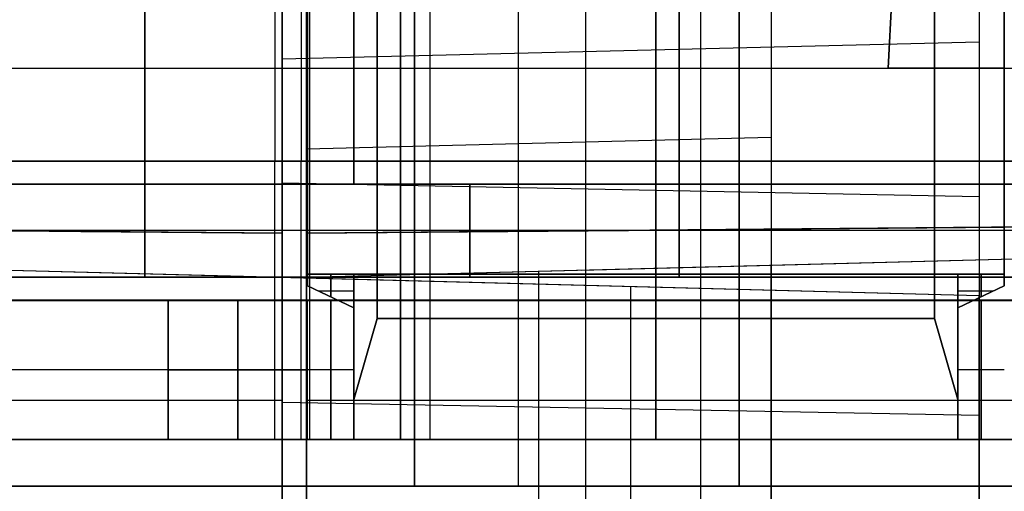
# Model space of a CAD drawing. Extents: x -8 to 8, y 0 to 107.
# Tile 131 of 256: x -0.64 to 1.48, y 17.59 to 18.61. Entities that reach past the tile are written whole.
import ezdxf

# ---------------------------------------------------------------- set-up
doc = ezdxf.new("R2010")
doc.units = 0
for name, color, linetype in [('COUPLER', 7, 'CONTINUOUS'), ('COUPLER_CASE', 7, 'CONTINUOUS'), ('COUPLER_PCB', 7, 'CONTINUOUS')]:
    doc.layers.add(name, color=color, linetype=linetype)

msp = doc.modelspace()

# ---------------------------------------------------------------- linework, layer by layer
at = {"layer": 'COUPLER', "color": 254}
for p, q in [((-0.086, 19.3016, 50.6812), (-0.086, 18.3016, 50.6899)), ((-0.0298, 19.3016, 7.8059), (-0.0298, 18.3016, 7.7972)), ((-0.0114, 19.3016, 34.99), (-0.0114, 17.7016, 34.99)), ((0.2471, 19.3016, 35.6141), (0.2471, 17.7016, 35.6141)), ((0.2471, 19.3016, 46.206), (0.2471, 17.7016, 46.206)), ((0.2471, 19.3016, 40.9101), (0.2471, 17.7016, 40.9101)), ((0.913, 19.3016, 26.8576), (0.913, 17.7016, 26.7176)), ((0.913, 17.7016, 18.0102), (0.913, 19.3016, 17.8703)), ((-2.736, 18.5016, 26.7876), (4.562, 18.5016, 26.7876)), ((-2.736, 18.5016, 17.9402), (4.562, 18.5016, 17.9402)), ((-0.086, 17.7016, 49.3899), (-0.086, 18.3016, 49.4056)), ((-0.0298, 17.7016, 9.0972), (-0.0298, 18.3016, 9.0815)), ((-0.0298, 18.3016, 7.7972), (-0.0298, 18.3016, 9.0815)), ((-0.0298, 18.3016, 49.4055), (-0.0298, 18.3016, 50.6898)), ((-5.9525, 17.7016, 29.3578), (5.8929, 17.7016, 29.3578)), ((-2.666, 17.7016, 26.7176), (4.492, 17.7016, 26.7176)), ((4.492, 17.7016, 18.0102), (-2.666, 17.7016, 18.0102)), ((-0.0298, 17.7016, 9.0972), (-0.0298, 17.7016, 18.0102)), ((-0.0298, 17.7016, 26.7176), (-0.0298, 17.7016, 34.9721)), ((-0.0298, 17.7016, 46.8481), (-0.0298, 17.7016, 49.3898)), ((0.2471, 17.7016, 46.206), (0.2471, 17.7016, 35.6141))]:
    msp.add_line(p, q, dxfattribs=at)
at = {"layer": 'COUPLER', "color": 254, "extrusion": (-4.21271e-17, 1, -1.66963e-17)}
for centre, radius in [((0.086, 35.5977, 18.3016), 15.0922), ((0.086, 34.8977, 17.7016), 14.4922)]:
    msp.add_arc(centre, radius, 68.38008, 112.12813, dxfattribs=at)
at = {"layer": 'COUPLER', "color": 254, "extrusion": (-3.96785e-17, 1, -1.29637e-17)}
msp.add_arc((0.0298, 25.616, 18.3016), 17.8188, 251.90683, 288.09317, dxfattribs=at)
at = {"layer": 'COUPLER', "color": 254, "extrusion": (4.10601e-17, 1, -1.66963e-17)}
msp.add_arc((0.086, 34.8977, 18.3016), 14.5079, 68.38008, 112.12813, dxfattribs=at)
at = {"layer": 'COUPLER', "color": 254, "extrusion": (3.96785e-17, 1, -1.29637e-17)}
msp.add_arc((0.0298, 26.316, 18.3016), 17.2345, 251.90683, 288.09317, dxfattribs=at)
at = {"layer": 'COUPLER', "color": 254, "extrusion": (0, 1, 0)}
for centre, radius, start, end in [((0.086, 34.8977, 18.0016), 14.5, 68.38008, 112.12813), ((0.0298, 26.316, 18.0016), 17.2267, 251.90683, 288.09317)]:
    msp.add_arc(centre, radius, start, end, dxfattribs=at)
at = {"layer": 'COUPLER', "color": 254, "extrusion": (2.35975e-17, 1, 5.65128e-15)}
msp.add_arc((0.0298, 26.316, 17.7016), 17.2188, 251.90683, 288.09317, dxfattribs=at)
at = {"layer": 'COUPLER', "color": 254, "extrusion": (0, 1, 4.02502e-15)}
msp.add_arc((0.6355, 46.206, 17.7016), 0.8827, 360, 180, dxfattribs=at)
at = {"layer": 'COUPLER', "color": 254, "extrusion": (2.34595e-14, 1, -1.54095e-14)}
msp.add_arc((0.6355, 35.6141, 17.7016), 0.8827, 180, 270, dxfattribs=at)
at = {"layer": 'COUPLER_CASE', "color": 254}
for p, q in [((1.4297, 18.9899, 106.2291), (1.4297, 17.1485, 106.2291)), ((-0.0703, 18.881, 50.7523), (-0.0703, 18.1464, 50.7523)), ((-0.0703, 18.1464, 7.7333), (-0.0703, 18.881, 7.7333)), ((-0.0703, 17.381, 74.9105), (-0.0703, 18.881, 74.9105)), ((-0.0703, 17.381, 51.6544), (-0.0703, 18.881, 51.6544)), ((-0.0703, 17.381, 7.3084), (-0.0703, 18.881, 7.3084)), ((-0.0703, 18.6214, 96.0644), (-0.0703, 17.381, 96.0644)), ((-0.0703, 17.381, 79.2565), (-0.0703, 18.6214, 79.2565)), ((-0.0703, 18.6214, 70.5644), (-0.0703, 17.381, 70.5644)), ((-0.0703, 17.381, 53.7565), (-0.0703, 18.6214, 53.7565)), ((-0.0703, 18.5213, 103.7212), (1.4297, 18.5586, 103.7334)), ((-0.0703, 16.7169, 104.2483), (-0.0703, 18.3257, 104.2483)), ((-0.0703, 18.2546, 107.2849), (1.4297, 18.2249, 107.2592)), ((1.4297, 18.0112, 143.2515), (-5.0389, 18.1806, 143.0821)), ((-0.0703, 18.0505, 145.7131), (-5.0389, 18.1806, 145.583)), ((-0.0703, 18.0505, 144.3976), (-5.0389, 18.1806, 144.3976)), ((-0.0703, 18.1464, 49.5522), (-0.0703, 17.381, 49.5522)), ((-0.0703, 18.1464, 50.7523), (-0.0703, 18.1464, 49.5522)), ((-0.0703, 18.1464, 8.9334), (-0.0703, 18.1464, 7.7333)), ((-0.0703, 17.381, 8.9334), (-0.0703, 18.1464, 8.9334)), ((-0.0703, 18.131, 79.2565), (-0.0703, 18.131, 70.5644)), ((-0.0703, 18.131, 53.7565), (-0.0703, 18.131, 49.5522)), ((-0.0703, 18.0505, 144.2131), (-0.0703, 16.8994, 144.2131)), ((-0.0703, 18.0505, 145.7131), (-0.0703, 18.0505, 144.2131)), ((-0.0703, 16.8994, 145.7131), (-0.0703, 18.0505, 145.7131)), ((1.4297, 18.0112, 144.1738), (-0.0703, 18.0505, 144.2131)), ((-0.0703, 16.8994, 144.9631), (-0.0703, 18.0505, 144.9631)), ((0.6797, 16.919, 144.1934), (0.6797, 18.0309, 144.1934)), ((1.4297, 16.9387, 143.2515), (1.4297, 18.0112, 143.2515)), ((1.4297, 18.0112, 143.2515), (1.4297, 18.0112, 144.1738)), ((1.4297, 18.0112, 144.1738), (1.4297, 16.9387, 144.1738)), ((1.4297, 18.0112, 143.7126), (1.4297, 16.9387, 143.7126)), ((-0.0703, 17.7821, 107.7901), (1.4297, 17.7545, 107.7622))]:
    msp.add_line(p, q, dxfattribs=at)
at = {"layer": 'COUPLER_CASE', "color": 9}
for p, q in [((-0.0178, 17.381, 70.5676), (-0.0178, 18.681, 70.5676)), ((-0.0178, 18.681, 79.2533), (-0.0178, 17.381, 79.2533)), ((-0.0178, 18.681, 53.7533), (-0.0178, 17.381, 53.7533)), ((-0.0178, 18.1462, 50.7545), (-0.0178, 18.681, 50.7545)), ((-0.0178, 17.381, 96.0676), (-0.0178, 18.681, 96.0676)), ((-0.0178, 18.681, 7.7331), (-0.0178, 18.1462, 7.7331)), ((-0.0178, 18.681, 74.9105), (-0.0178, 17.381, 74.9105)), ((-0.0178, 18.681, 51.6539), (-0.0178, 17.381, 51.6539)), ((-0.0178, 18.681, 7.3083), (-0.0178, 17.381, 7.3083)), ((-0.0178, 18.3279, 103.7691), (0.9822, 18.3527, 103.7773)), ((4.9507, 18.1806, 145.583), (-0.0178, 18.0505, 145.7131)), ((4.9507, 18.1806, 144.3976), (0.5734, 18.066, 144.3976)), ((4.9507, 18.1806, 143.0821), (0.9822, 18.0767, 143.186)), ((-0.0178, 18.1503, 104.2498), (-0.0178, 16.7161, 104.2498)), ((-0.0178, 18.1462, 49.5544), (-0.0178, 18.1462, 50.7545)), ((-0.0178, 17.381, 49.5544), (-0.0178, 18.1462, 49.5544)), ((-0.0178, 18.1462, 8.9331), (-0.0178, 17.381, 8.9331)), ((-0.0178, 18.1462, 7.7331), (-0.0178, 18.1462, 8.9331)), ((0.9822, 18.0767, 144.3869), (-0.0178, 18.0505, 144.4131)), ((0.4822, 16.8863, 144.4), (0.4822, 18.0636, 144.4)), ((0.9822, 18.0767, 144.3869), (0.9822, 18.0767, 143.186)), ((0.9822, 18.0767, 143.186), (0.9822, 16.8732, 143.186)), ((0.9822, 16.8732, 144.3869), (0.9822, 18.0767, 144.3869)), ((0.9822, 16.8732, 143.7865), (0.9822, 18.0767, 143.7865)), ((-0.0178, 16.8994, 144.4131), (-0.0178, 18.0505, 144.4131)), ((-0.0178, 18.0505, 145.7131), (-0.0178, 16.8994, 145.7131)), ((-0.0178, 18.0505, 144.4131), (-0.0178, 18.0505, 145.7131)), ((-0.0178, 18.0505, 145.0631), (-0.0178, 16.8994, 145.0631)), ((-0.0178, 18.031, 79.2533), (-0.0178, 18.031, 70.5676)), ((-0.0178, 18.031, 53.7533), (-0.0178, 18.031, 49.5544))]:
    msp.add_line(p, q, dxfattribs=at)
at = {"layer": 'COUPLER_CASE', "color": 9, "extrusion": (1, 1.67008e-08, -2.27717e-08)}
msp.add_arc((11.6592, 101.6079, 0.9822), 8.7489, 359.96035, 72.55245, dxfattribs=at)
at = {"layer": 'COUPLER_CASE', "color": 9, "extrusion": (1, 9.80107e-08, 3.68611e-08)}
msp.add_arc((11.6592, 101.6079, 0.9822), 8.749, 359.9604, 72.5524, dxfattribs=at)
at = {"layer": 'COUPLER_CASE', "color": 254, "extrusion": (1, 1.59048e-08, 1.18111e-08)}
msp.add_arc((11.6351, 101.5674, -0.0703), 8.7469, 359.99892, 72.6012, dxfattribs=at)
at = {"layer": 'COUPLER_CASE', "color": 254, "extrusion": (1, -6.09794e-11, 8.30094e-11)}
msp.add_arc((11.6351, 101.5674, -0.0703), 8.7469, 359.99889, 72.60122, dxfattribs=at)
at = {"layer": 'COUPLER_CASE', "color": 254, "extrusion": (1, -2.6775e-15, -1.11325e-15)}
msp.add_arc((11.6351, 101.5674, 0.8297), 8.7233, 359.99889, 72.60124, dxfattribs=at)
at = {"layer": 'COUPLER_CASE', "color": 254, "extrusion": (1, -2.09994e-15, -6.87458e-16)}
msp.add_arc((11.6351, 101.5674, 1.4297), 8.7076, 359.99889, 72.60125, dxfattribs=at)
at = {"layer": 'COUPLER_CASE', "color": 254, "extrusion": (1, -4.84881e-16, 6.65575e-16)}
msp.add_arc((11.6326, 101.4661, 1.4297), 7.2877, 0.00077, 72.60001, dxfattribs=at)
at = {"layer": 'COUPLER_CASE', "color": 254, "extrusion": (1, -4.8593e-16, 6.67011e-16)}
msp.add_arc((11.6326, 101.4661, 0.8297), 7.272, 0.00078, 72.60002, dxfattribs=at)
at = {"layer": 'COUPLER_CASE', "color": 254, "extrusion": (1, -4.87512e-16, 6.69178e-16)}
msp.add_arc((11.6326, 101.4661, -0.0703), 7.2484, 0.00078, 72.60004, dxfattribs=at)
at = {"layer": 'COUPLER_CASE', "color": 254, "extrusion": (1, 5.29304e-15, 1.00316e-14)}
msp.add_arc((18.8802, 7.1827, -0.0703), 1.4993, 179.9919, 270.0081, dxfattribs=at)
at = {"layer": 'COUPLER_CASE', "color": 9, "extrusion": (1, 2.62541e-14, 2.62541e-14)}
msp.add_arc((18.8802, 7.1827, -0.0178), 1.4993, 179.9919, 270.0081, dxfattribs=at)
at = {"layer": 'COUPLER_CASE', "color": 9, "extrusion": (1, 0, 0)}
for centre, radius, end in [((11.6326, 101.5661, 0.5822), 7.0641, 72.60019), ((11.6326, 101.5661, 0.9822), 7.0746, 72.60018), ((11.6326, 101.5661, -0.0178), 7.0484, 72.6002)]:
    msp.add_arc(centre, radius, 0.0008, end, dxfattribs=at)
at = {"layer": 'COUPLER_CASE', "color": 254, "extrusion": (0.008727, 0.999962, 1.45871e-13)}
msp.add_arc((-0.0863, 35.5967, 18.1451), 15.159, 67.87267, 88.80928, dxfattribs=at)
at = {"layer": 'COUPLER_CASE', "color": 254, "extrusion": (0.008727, 0.999962, -1.56359e-13)}
msp.add_arc((-0.0301, 25.6173, 18.1451), 17.8858, 270.82908, 288.0925, dxfattribs=at)
at = {"layer": 'COUPLER_CASE', "color": 254, "extrusion": (0.008727, 0.999962, 1.34678e-14)}
msp.add_arc((-0.0863, 34.8967, 18.1451), 14.6589, 67.87266, 88.76865, dxfattribs=at)
at = {"layer": 'COUPLER_CASE', "color": 254, "extrusion": (0.008727, 0.999962, -1.60927e-13)}
msp.add_arc((-0.0301, 26.3172, 18.1451), 17.3858, 270.85292, 288.0925, dxfattribs=at)
at = {"layer": 'COUPLER_CASE', "color": 9, "extrusion": (-0.008727, 0.999962, 2.83949e-14)}
msp.add_arc((0.0445, 35.5966, 18.1457), 15.159, 90.69923, 111.61914, dxfattribs=at)
at = {"layer": 'COUPLER_CASE', "color": 9, "extrusion": (-0.008727, 0.999962, 8.54456e-14)}
msp.add_arc((0.1007, 25.6173, 18.1457), 17.8858, 251.9075, 269.22728, dxfattribs=at)
at = {"layer": 'COUPLER_CASE', "color": 9, "extrusion": (-0.008727, 0.999962, 7.69127e-14)}
msp.add_arc((0.0445, 34.8967, 18.1457), 14.6589, 90.72309, 111.61914, dxfattribs=at)
at = {"layer": 'COUPLER_CASE', "color": 9, "extrusion": (-0.008727, 0.999962, -1.99131e-13)}
msp.add_arc((0.1007, 26.3172, 18.1457), 17.3858, 251.9075, 269.20506, dxfattribs=at)
at = {"layer": 'COUPLER_CASE', "color": 254, "extrusion": (7.10543e-15, 1, 0)}
for centre, radius, start, end in [((-0.2447, 34.8977, 17.7864), 14.6579, 67.87187, 88.76858), ((-0.1884, 26.316, 17.7861), 17.3845, 270.85297, 288.09317)]:
    msp.add_arc(centre, radius, start, end, dxfattribs=at)
at = {"layer": 'COUPLER_CASE', "color": 9, "extrusion": (0, 1, 0)}
for centre, radius, start, end in [((0.2028, 34.8977, 17.7864), 14.6579, 90.72313, 111.61992), ((0.259, 26.316, 17.7861), 17.3845, 251.90683, 269.20502)]:
    msp.add_arc(centre, radius, start, end, dxfattribs=at)
at = {"layer": 'COUPLER_PCB', "color": 254}
for p, q in [((0.084, 37.8017, 79.9105), (0.084, 18.2517, 79.9105)), ((0.084, 18.2517, 95.4105), (0.084, 37.8017, 95.4105)), ((0.084, 37.8017, 54.4105), (0.084, 18.2517, 54.4105)), ((0.084, 18.2517, 69.9105), (0.084, 37.8017, 69.9105)), ((-0.366, 32.6517, 94.2605), (-0.366, 18.2517, 94.2605)), ((-0.366, 18.2517, 93.6105), (-0.366, 32.6517, 93.6105)), ((-0.366, 32.6517, 81.7105), (-0.366, 18.2517, 81.7105)), ((-0.366, 18.2517, 81.0605), (-0.366, 32.6517, 81.0605)), ((-0.366, 32.6517, 94.0355), (-0.366, 18.0517, 94.0355)), ((-0.366, 32.6517, 81.2855), (-0.366, 18.0517, 81.2855)), ((-0.366, 32.6517, 68.7605), (-0.366, 18.2517, 68.7605)), ((-0.366, 18.2517, 68.1105), (-0.366, 32.6517, 68.1105)), ((-0.366, 32.6517, 56.2105), (-0.366, 18.2517, 56.2105)), ((-0.366, 18.2517, 55.5605), (-0.366, 32.6517, 55.5605)), ((-0.366, 32.6517, 68.5355), (-0.366, 18.0517, 68.5355)), ((-0.366, 32.6517, 55.7855), (-0.366, 18.0517, 55.7855)), ((0.784, 18.2517, 94.2605), (0.784, 32.6517, 94.2605)), ((0.784, 32.6517, 81.0605), (0.784, 18.2517, 81.0605)), ((0.784, 18.2517, 68.7605), (0.784, 32.6517, 68.7605)), ((0.784, 32.6517, 55.5605), (0.784, 18.2517, 55.5605)), ((0.184, 18.0517, 79.8605), (0.184, 22.5017, 79.8605)), ((0.184, 22.5017, 79.5605), (0.184, 18.0517, 79.5605)), ((0.184, 18.0517, 95.7605), (0.184, 22.5017, 95.7605)), ((0.184, 22.5017, 95.4605), (0.184, 18.0517, 95.4605)), ((0.184, 18.0517, 54.3605), (0.184, 22.5017, 54.3605)), ((0.184, 22.5017, 54.0605), (0.184, 18.0517, 54.0605)), ((0.184, 18.0517, 70.2605), (0.184, 22.5017, 70.2605)), ((0.184, 22.5017, 69.9605), (0.184, 18.0517, 69.9605)), ((1.409, 22.0017, 79.5605), (1.234, 18.5017, 79.5605)), ((1.234, 18.5017, 79.8605), (1.409, 22.0017, 79.8605)), ((1.234, 18.5017, 95.7605), (1.409, 22.0017, 95.7605)), ((1.409, 22.0017, 95.4605), (1.234, 18.5017, 95.4605)), ((1.409, 22.0017, 79.7105), (1.234, 18.5017, 79.7105)), ((1.409, 22.0017, 95.6105), (1.234, 18.5017, 95.6105)), ((1.409, 22.0017, 54.0605), (1.234, 18.5017, 54.0605)), ((1.234, 18.5017, 54.3605), (1.409, 22.0017, 54.3605)), ((1.234, 18.5017, 70.2605), (1.409, 22.0017, 70.2605)), ((1.409, 22.0017, 69.9605), (1.234, 18.5017, 69.9605)), ((1.409, 22.0017, 54.2105), (1.234, 18.5017, 54.2105)), ((1.409, 22.0017, 70.1105), (1.234, 18.5017, 70.1105)), ((-0.016, 18.0576, 81.3458), (-0.016, 20.7516, 81.9678)), ((-0.016, 20.7516, 93.3531), (-0.016, 18.0576, 93.9751)), ((-0.016, 18.0576, 55.8458), (-0.016, 20.7516, 56.4678)), ((-0.016, 20.7516, 67.8531), (-0.016, 18.0576, 68.4751)), ((0.734, 18.0576, 81.3458), (0.734, 20.7516, 81.9678)), ((0.734, 20.7516, 93.3531), (0.734, 18.0576, 93.9751)), ((0.734, 18.0576, 55.8458), (0.734, 20.7516, 56.4678)), ((0.734, 20.7516, 67.8531), (0.734, 18.0576, 68.4751)), ((-0.016, 20.7026, 82.1101), (-0.016, 18.0325, 81.3947)), ((-0.016, 18.0325, 93.9262), (-0.016, 20.7026, 93.2108)), ((-0.016, 20.7026, 56.6101), (-0.016, 18.0325, 55.8947)), ((-0.016, 18.0325, 68.4262), (-0.016, 20.7026, 67.7108)), ((1.484, 18.0325, 81.3947), (1.484, 20.7026, 82.1101)), ((1.484, 20.7026, 93.2108), (1.484, 18.0325, 93.9262)), ((1.484, 18.0325, 55.8947), (1.484, 20.7026, 56.6101)), ((1.484, 20.7026, 67.7108), (1.484, 18.0325, 68.4262)), ((0.134, 17.9622, 81.5311), (0.134, 20.6638, 82.255)), ((0.134, 20.6638, 93.0659), (0.134, 17.9622, 93.7898)), ((0.134, 17.9622, 56.0311), (0.134, 20.6638, 56.755)), ((0.134, 20.6638, 67.5659), (0.134, 17.9622, 68.2898)), ((0.734, 20.6638, 82.255), (0.734, 17.9622, 81.5311)), ((0.734, 17.9622, 93.7898), (0.734, 20.6638, 93.0659)), ((0.734, 20.6638, 56.755), (0.734, 17.9622, 56.0311)), ((0.734, 17.9622, 68.2898), (0.734, 20.6638, 67.5659)), ((1.334, 20.6638, 82.255), (1.334, 17.9622, 81.5311)), ((1.334, 17.9622, 93.7898), (1.334, 20.6638, 93.0659)), ((1.334, 20.6638, 56.755), (1.334, 17.9622, 56.0311)), ((1.334, 17.9622, 68.2898), (1.334, 20.6638, 67.5659)), ((1.484, 18.5017, 79.8605), (1.234, 18.5017, 79.8605)), ((1.234, 18.5017, 79.5605), (1.484, 18.5017, 79.5605)), ((1.484, 18.5017, 95.7605), (1.234, 18.5017, 95.7605)), ((1.234, 18.5017, 95.4605), (1.484, 18.5017, 95.4605)), ((1.234, 18.5017, 79.8605), (1.234, 18.5017, 79.5605)), ((1.234, 18.5017, 95.7605), (1.234, 18.5017, 95.4605)), ((1.484, 18.5017, 79.7105), (1.234, 18.5017, 79.7105)), ((1.484, 18.5017, 95.6105), (1.234, 18.5017, 95.6105)), ((1.484, 18.5017, 54.3605), (1.234, 18.5017, 54.3605)), ((1.234, 18.5017, 54.0605), (1.484, 18.5017, 54.0605)), ((1.484, 18.5017, 70.2605), (1.234, 18.5017, 70.2605)), ((1.234, 18.5017, 69.9605), (1.484, 18.5017, 69.9605)), ((1.234, 18.5017, 54.3605), (1.234, 18.5017, 54.0605)), ((1.234, 18.5017, 70.2605), (1.234, 18.5017, 69.9605)), ((1.484, 18.5017, 54.2105), (1.234, 18.5017, 54.2105)), ((1.484, 18.5017, 70.1105), (1.234, 18.5017, 70.1105)), ((1.359, 18.5017, 79.5605), (1.359, 18.5017, 79.8605)), ((1.359, 18.5017, 95.4605), (1.359, 18.5017, 95.7605)), ((1.359, 18.5017, 54.0605), (1.359, 18.5017, 54.3605)), ((1.359, 18.5017, 69.9605), (1.359, 18.5017, 70.2605)), ((5.784, 18.2517, 79.9105), (-5.116, 18.2517, 79.9105)), ((-5.116, 18.2517, 95.4105), (5.784, 18.2517, 95.4105)), ((5.784, 18.2517, 54.4105), (-5.116, 18.2517, 54.4105)), ((-5.116, 18.2517, 69.9105), (5.784, 18.2517, 69.9105)), ((-2.616, 18.2517, 93.6105), (-0.366, 18.2517, 93.6105)), ((-0.366, 18.2517, 81.7105), (-2.616, 18.2517, 81.7105)), ((-2.616, 18.2517, 68.1105), (-0.366, 18.2517, 68.1105)), ((-0.366, 18.2517, 56.2105), (-2.616, 18.2517, 56.2105)), ((-0.366, 18.0517, 94.4605), (-0.366, 18.2517, 94.2605)), ((-0.366, 18.2517, 94.2605), (1.934, 18.2517, 94.2605)), ((-0.366, 18.2517, 93.6105), (-0.366, 18.0517, 93.8105)), ((-0.366, 18.0517, 81.5105), (-0.366, 18.2517, 81.7105)), ((1.934, 18.2517, 81.0605), (-0.366, 18.2517, 81.0605)), ((-0.366, 18.2517, 81.0605), (-0.366, 18.0517, 80.8605)), ((-0.366, 18.0517, 68.9605), (-0.366, 18.2517, 68.7605)), ((-0.366, 18.2517, 68.7605), (1.934, 18.2517, 68.7605)), ((-0.366, 18.2517, 68.1105), (-0.366, 18.0517, 68.3105)), ((-0.366, 18.0517, 56.0105), (-0.366, 18.2517, 56.2105)), ((1.934, 18.2517, 55.5605), (-0.366, 18.2517, 55.5605)), ((-0.366, 18.2517, 55.5605), (-0.366, 18.0517, 55.3605)), ((0.3338, 18.2517, 95.4105), (0.3338, 18.0517, 95.2105)), ((0.3338, 18.0517, 80.1105), (0.3338, 18.2517, 79.9105)), ((0.3338, 18.2517, 69.9105), (0.3338, 18.0517, 69.7105)), ((0.3338, 18.0517, 54.6105), (0.3338, 18.2517, 54.4105)), ((0.784, 18.2517, 94.2605), (0.784, 18.0517, 94.4605)), ((0.784, 18.0517, 80.8605), (0.784, 18.2517, 81.0605)), ((0.784, 18.2517, 68.7605), (0.784, 18.0517, 68.9605)), ((0.784, 18.0517, 55.3605), (0.784, 18.2517, 55.5605)), ((5.7839, 18.1517, 95.3105), (-5.1162, 18.1517, 95.3105)), ((5.784, 18.1517, 80.0105), (-5.1162, 18.1517, 80.0105)), ((5.7839, 18.1517, 69.8105), (-5.1162, 18.1517, 69.8105)), ((5.784, 18.1517, 54.5105), (-5.1162, 18.1517, 54.5105)), ((-0.366, 18.1517, 93.7105), (-2.716, 18.1517, 93.7105)), ((-0.366, 18.1517, 81.6105), (-2.716, 18.1517, 81.6105)), ((-0.366, 18.1517, 68.2105), (-2.716, 18.1517, 68.2105)), ((-0.366, 18.1517, 56.1105), (-2.716, 18.1517, 56.1105)), ((1.934, 18.1517, 94.3605), (-0.366, 18.1517, 94.3605)), ((1.934, 18.1517, 80.9605), (-0.366, 18.1517, 80.9605)), ((1.934, 18.1517, 68.8605), (-0.366, 18.1517, 68.8605)), ((1.934, 18.1517, 55.4605), (-0.366, 18.1517, 55.4605)), ((-5.616, 18.0517, 79.8605), (5.984, 18.0517, 79.8605)), ((5.984, 18.0517, 79.5605), (-5.616, 18.0517, 79.5605)), ((-5.616, 18.0517, 95.7605), (5.984, 18.0517, 95.7605)), ((5.984, 18.0517, 95.4605), (-5.616, 18.0517, 95.4605)), ((-5.616, 18.0517, 54.3605), (5.984, 18.0517, 54.3605)), ((5.984, 18.0517, 54.0605), (-5.616, 18.0517, 54.0605)), ((-5.616, 18.0517, 70.2605), (5.984, 18.0517, 70.2605)), ((5.984, 18.0517, 69.9605), (-5.616, 18.0517, 69.9605)), ((5.7839, 18.0517, 95.2105), (-5.1163, 18.0517, 95.2105)), ((-5.1163, 18.0517, 80.1105), (5.784, 18.0517, 80.1105)), ((5.7839, 18.0517, 69.7105), (-5.1163, 18.0517, 69.7105)), ((-5.1163, 18.0517, 54.6105), (5.784, 18.0517, 54.6105)), ((-0.366, 18.0517, 81.5105), (-2.816, 18.0517, 81.5105)), ((-2.816, 18.0517, 93.8105), (-0.366, 18.0517, 93.8105)), ((-0.366, 18.0517, 56.0105), (-2.816, 18.0517, 56.0105)), ((-2.816, 18.0517, 68.3105), (-0.366, 18.0517, 68.3105)), ((1.934, 18.0517, 80.8605), (-0.366, 18.0517, 80.8605)), ((-0.366, 18.0517, 80.8605), (-0.366, 18.0517, 81.5105)), ((-0.366, 18.0517, 93.8105), (-0.366, 18.0517, 94.4605)), ((-0.366, 18.0517, 94.4605), (1.934, 18.0517, 94.4605)), ((1.934, 18.0517, 55.3605), (-0.366, 18.0517, 55.3605)), ((-0.366, 18.0517, 55.3605), (-0.366, 18.0517, 56.0105)), ((-0.366, 18.0517, 68.3105), (-0.366, 18.0517, 68.9605)), ((-0.366, 18.0517, 68.9605), (1.934, 18.0517, 68.9605)), ((-0.016, 18.0576, 81.3458), (-0.016, 18.0325, 81.3947)), ((0.084, 18.0576, 81.3458), (-0.016, 18.0576, 81.3458)), ((-0.016, 18.0576, 93.9751), (0.084, 18.0576, 93.9751)), ((-0.016, 18.0325, 93.9262), (-0.016, 18.0576, 93.9751)), ((-0.016, 18.0576, 55.8458), (-0.016, 18.0325, 55.8947)), ((0.084, 18.0576, 55.8458), (-0.016, 18.0576, 55.8458)), ((-0.016, 18.0576, 68.4751), (0.084, 18.0576, 68.4751)), ((-0.016, 18.0325, 68.4262), (-0.016, 18.0576, 68.4751)), ((0.034, 18.009, 81.4402), (0.034, 18.0576, 81.3458)), ((0.034, 18.0576, 93.9751), (0.034, 18.009, 93.8808)), ((0.034, 18.009, 55.9402), (0.034, 18.0576, 55.8458)), ((0.034, 18.0576, 68.4751), (0.034, 18.009, 68.3808)), ((0.084, 18.0017, 94.0105), (0.084, 18.0576, 93.9751)), ((0.084, 17.9856, 81.4856), (0.084, 18.0576, 81.3458)), ((0.084, 18.0576, 93.9751), (0.084, 17.9856, 93.8353)), ((1.384, 18.0576, 81.3458), (0.084, 18.0576, 81.3458)), ((0.084, 18.0576, 93.9751), (1.384, 18.0576, 93.9751)), ((0.084, 18.0017, 68.5105), (0.084, 18.0576, 68.4751)), ((0.084, 17.9856, 55.9856), (0.084, 18.0576, 55.8458)), ((0.084, 18.0576, 68.4751), (0.084, 17.9856, 68.3353)), ((1.384, 18.0576, 55.8458), (0.084, 18.0576, 55.8458)), ((0.084, 18.0576, 68.4751), (1.384, 18.0576, 68.4751)), ((0.3338, 18.0517, 80.1105), (0.3338, 18.0517, 80.8605)), ((0.3338, 18.0517, 94.4605), (0.3338, 18.0517, 95.2105)), ((0.3338, 18.0517, 54.6105), (0.3338, 18.0517, 55.3605)), ((0.3338, 18.0517, 68.9605), (0.3338, 18.0517, 69.7105)), ((1.384, 18.0017, 81.3105), (1.384, 18.0576, 81.3458)), ((1.384, 18.0576, 81.3458), (1.384, 17.9856, 81.4856)), ((1.384, 17.9856, 93.8353), (1.384, 18.0576, 93.9751)), ((1.384, 18.0576, 93.9751), (1.384, 18.0017, 94.0105)), ((1.484, 18.0576, 81.3458), (1.384, 18.0576, 81.3458)), ((1.384, 18.0576, 93.9751), (1.484, 18.0576, 93.9751)), ((1.384, 18.0017, 55.8105), (1.384, 18.0576, 55.8458)), ((1.384, 18.0576, 55.8458), (1.384, 17.9856, 55.9856)), ((1.384, 17.9856, 68.3353), (1.384, 18.0576, 68.4751)), ((1.384, 18.0576, 68.4751), (1.384, 18.0017, 68.5105)), ((1.484, 18.0576, 55.8458), (1.384, 18.0576, 55.8458)), ((1.384, 18.0576, 68.4751), (1.484, 18.0576, 68.4751)), ((1.434, 18.009, 81.4402), (1.434, 18.0576, 81.3458)), ((1.434, 18.0576, 93.9751), (1.434, 18.009, 93.8808)), ((1.434, 18.009, 55.9402), (1.434, 18.0576, 55.8458)), ((1.434, 18.0576, 68.4751), (1.434, 18.009, 68.3808)), ((1.484, 18.0325, 81.3947), (1.484, 18.0576, 81.3458)), ((1.484, 18.0576, 93.9751), (1.484, 18.0325, 93.9262)), ((1.484, 18.0325, 55.8947), (1.484, 18.0576, 55.8458)), ((1.484, 18.0576, 68.4751), (1.484, 18.0325, 68.4262)), ((-0.016, 18.0325, 81.3947), (0.084, 17.9856, 81.4856)), ((0.084, 17.9856, 93.8353), (-0.016, 18.0325, 93.9262)), ((-0.016, 18.0325, 55.8947), (0.084, 17.9856, 55.9856)), ((0.084, 17.9856, 68.3353), (-0.016, 18.0325, 68.4262)), ((0.084, 18.0216, 81.4157), (0.0071, 18.0216, 81.4157)), ((0.084, 18.0216, 93.9052), (0.0071, 18.0216, 93.9052)), ((0.084, 18.0216, 55.9157), (0.0071, 18.0216, 55.9157)), ((0.084, 18.0216, 68.4052), (0.0071, 18.0216, 68.4052)), ((0.084, 18.0307, 81.398), (0.084, 17.7563, 81.398)), ((0.084, 18.0307, 93.9229), (0.084, 17.7563, 93.9229)), ((0.084, 18.0307, 55.898), (0.084, 17.7563, 55.898)), ((0.084, 18.0307, 68.4229), (0.084, 17.7563, 68.4229)), ((1.384, 17.9856, 81.4856), (1.484, 18.0325, 81.3947)), ((1.484, 18.0325, 93.9262), (1.384, 17.9856, 93.8353)), ((1.384, 17.9856, 55.9856), (1.484, 18.0325, 55.8947)), ((1.484, 18.0325, 68.4262), (1.384, 17.9856, 68.3353)), ((1.384, 17.7563, 81.398), (1.384, 18.0307, 81.398)), ((1.384, 17.7563, 93.9229), (1.384, 18.0307, 93.9229)), ((1.384, 17.7563, 55.898), (1.384, 18.0307, 55.898)), ((1.384, 17.7563, 68.4229), (1.384, 18.0307, 68.4229)), ((1.4608, 18.0216, 81.4157), (1.384, 18.0216, 81.4157)), ((1.4608, 18.0216, 93.9052), (1.384, 18.0216, 93.9052)), ((1.4608, 18.0216, 55.9157), (1.384, 18.0216, 55.9157)), ((1.4608, 18.0216, 68.4052), (1.384, 18.0216, 68.4052)), ((5.984, 18.0017, 79.9105), (-5.616, 18.0017, 79.9105)), ((-5.616, 18.0017, 95.4105), (5.984, 18.0017, 95.4105)), ((5.984, 18.0017, 54.4105), (-5.616, 18.0017, 54.4105)), ((-5.616, 18.0017, 69.9105), (5.984, 18.0017, 69.9105)), ((-0.316, 18.0017, 94.0105), (-3.116, 18.0017, 94.0105)), ((-3.116, 18.0017, 81.3105), (-0.316, 18.0017, 81.3105)), ((-0.316, 18.0017, 68.5105), (-3.116, 18.0017, 68.5105)), ((-3.116, 18.0017, 55.8105), (-0.316, 18.0017, 55.8105)), ((-0.316, 18.0017, 94.0105), (-0.316, 17.7017, 94.0105)), ((-0.166, 18.0017, 94.1605), (-0.316, 18.0017, 94.0105)), ((-0.316, 18.0017, 81.3105), (-0.166, 18.0017, 81.1605)), ((-0.316, 17.7017, 81.3105), (-0.316, 18.0017, 81.3105)), ((-0.316, 18.0017, 68.5105), (-0.316, 17.7017, 68.5105)), ((-0.166, 18.0017, 68.6605), (-0.316, 18.0017, 68.5105)), ((-0.316, 18.0017, 55.8105), (-0.166, 18.0017, 55.6605)), ((-0.316, 17.7017, 55.8105), (-0.316, 18.0017, 55.8105)), ((-0.166, 17.7017, 94.1605), (-0.166, 18.0017, 94.1605)), ((-0.016, 18.0017, 94.0105), (-0.166, 18.0017, 94.1605)), ((-0.166, 18.0017, 81.1605), (-0.016, 18.0017, 81.3105)), ((-0.166, 18.0017, 81.1605), (-0.166, 17.7017, 81.1605)), ((-0.166, 17.7017, 68.6605), (-0.166, 18.0017, 68.6605)), ((-0.016, 18.0017, 68.5105), (-0.166, 18.0017, 68.6605)), ((-0.166, 18.0017, 55.6605), (-0.016, 18.0017, 55.8105)), ((-0.166, 18.0017, 55.6605), (-0.166, 17.7017, 55.6605)), ((0.084, 18.0017, 94.0105), (-0.016, 18.0017, 94.0105)), ((-0.016, 18.0017, 81.3105), (0.084, 18.0017, 81.3105)), ((-0.016, 17.7017, 81.3105), (-0.016, 18.0017, 81.3105)), ((-0.016, 17.7017, 94.0105), (-0.016, 18.0017, 94.0105)), ((0.084, 18.0017, 68.5105), (-0.016, 18.0017, 68.5105)), ((-0.016, 18.0017, 55.8105), (0.084, 18.0017, 55.8105)), ((-0.016, 17.7017, 55.8105), (-0.016, 18.0017, 55.8105)), ((-0.016, 17.7017, 68.5105), (-0.016, 18.0017, 68.5105)), ((0.034, 18.0017, 81.3105), (0.034, 17.7017, 81.3105)), ((0.034, 17.7017, 94.0105), (0.034, 18.0017, 94.0105)), ((0.034, 18.0017, 55.8105), (0.034, 17.7017, 55.8105)), ((0.034, 17.7017, 68.5105), (0.034, 18.0017, 68.5105)), ((1.384, 18.0017, 94.0105), (0.084, 18.0017, 94.0105)), ((0.084, 18.0017, 81.3105), (1.384, 18.0017, 81.3105)), ((0.084, 18.0017, 81.3105), (0.084, 17.7017, 81.3104)), ((0.084, 17.7017, 94.0105), (0.084, 18.0017, 94.0105)), ((1.384, 18.0017, 68.5105), (0.084, 18.0017, 68.5105)), ((0.084, 18.0017, 55.8105), (1.384, 18.0017, 55.8105)), ((0.084, 18.0017, 55.8105), (0.084, 17.7017, 55.8104)), ((0.084, 17.7017, 68.5105), (0.084, 18.0017, 68.5105)), ((0.184, 18.0017, 95.4105), (0.184, 18.0017, 94.0105)), ((0.184, 18.0017, 81.3105), (0.184, 18.0017, 79.9105)), ((0.184, 18.0017, 69.9105), (0.184, 18.0017, 68.5105)), ((0.184, 18.0017, 55.8105), (0.184, 18.0017, 54.4105)), ((1.484, 18.0017, 94.0105), (1.384, 18.0017, 94.0105)), ((1.384, 18.0017, 81.3105), (1.484, 18.0017, 81.3105)), ((1.384, 17.7017, 81.3105), (1.384, 18.0017, 81.3105)), ((1.384, 18.0017, 94.0105), (1.384, 17.7017, 94.0105)), ((1.484, 18.0017, 68.5105), (1.384, 18.0017, 68.5105)), ((1.384, 18.0017, 55.8105), (1.484, 18.0017, 55.8105)), ((1.384, 17.7017, 55.8105), (1.384, 18.0017, 55.8105)), ((1.384, 18.0017, 68.5105), (1.384, 17.7017, 68.5105)), ((1.434, 18.0017, 81.3105), (1.434, 17.7017, 81.3105)), ((1.434, 17.7017, 94.0105), (1.434, 18.0017, 94.0105)), ((1.434, 18.0017, 55.8105), (1.434, 17.7017, 55.8105)), ((1.434, 17.7017, 68.5105), (1.434, 18.0017, 68.5105)), ((0.084, 17.7881, 81.4327), (0.084, 17.9856, 81.4856)), ((0.084, 17.9856, 93.8353), (0.084, 17.7881, 93.8882)), ((0.084, 17.7881, 55.9327), (0.084, 17.9856, 55.9856)), ((0.084, 17.9856, 68.3353), (0.084, 17.7881, 68.3882)), ((1.384, 17.9856, 81.4856), (1.384, 17.7879, 81.4326)), ((1.384, 17.7879, 93.8883), (1.384, 17.9856, 93.8353)), ((1.384, 17.9856, 55.9856), (1.384, 17.7879, 55.9326)), ((1.384, 17.7879, 68.3883), (1.384, 17.9856, 68.3353)), ((0.134, 17.9622, 81.5311), (0.084, 17.7881, 81.4327)), ((0.084, 17.7881, 93.8882), (0.134, 17.9622, 93.7898)), ((0.134, 17.9622, 56.0311), (0.084, 17.7881, 55.9327)), ((0.084, 17.7881, 68.3882), (0.134, 17.9622, 68.2898)), ((1.334, 17.9622, 81.5311), (0.134, 17.9622, 81.5311)), ((0.134, 17.9622, 93.7898), (1.334, 17.9622, 93.7898)), ((1.334, 17.9622, 56.0311), (0.134, 17.9622, 56.0311)), ((0.134, 17.9622, 68.2898), (1.334, 17.9622, 68.2898)), ((1.384, 17.7879, 81.4326), (1.334, 17.9622, 81.5311)), ((1.334, 17.9622, 93.7898), (1.384, 17.7879, 93.8883)), ((1.384, 17.7879, 55.9326), (1.334, 17.9622, 56.0311)), ((1.334, 17.9622, 68.2898), (1.384, 17.7879, 68.3883)), ((0.084, 17.8796, 81.3105), (0.084, 17.8796, 81.4572)), ((0.084, 17.8796, 93.8637), (0.084, 17.8796, 94.0105)), ((0.084, 17.8796, 55.8105), (0.084, 17.8796, 55.9572)), ((0.084, 17.8796, 68.3637), (0.084, 17.8796, 68.5105)), ((1.384, 17.8796, 81.3105), (1.384, 17.8796, 81.4572)), ((1.384, 17.8796, 93.8637), (1.384, 17.8796, 94.0105)), ((1.384, 17.8796, 55.8105), (1.384, 17.8796, 55.9572)), ((1.384, 17.8796, 68.3637), (1.384, 17.8796, 68.5105)), ((-0.316, 17.8517, 81.3105), (-3.116, 17.8517, 81.3105)), ((-0.316, 17.8517, 94.0105), (-3.116, 17.8517, 94.0105)), ((-0.316, 17.8517, 55.8105), (-3.116, 17.8517, 55.8105)), ((-0.316, 17.8517, 68.5105), (-3.116, 17.8517, 68.5105)), ((0.084, 17.8517, 81.3105), (-0.016, 17.8517, 81.3105)), ((0.084, 17.8517, 94.0105), (-0.016, 17.8517, 94.0105)), ((0.084, 17.8517, 55.8105), (-0.016, 17.8517, 55.8105)), ((0.084, 17.8517, 68.5105), (-0.016, 17.8517, 68.5105)), ((1.484, 17.8517, 81.3105), (1.384, 17.8517, 81.3105)), ((1.484, 17.8517, 94.0105), (1.384, 17.8517, 94.0105)), ((1.484, 17.8517, 55.8105), (1.384, 17.8517, 55.8105)), ((1.484, 17.8517, 68.5105), (1.384, 17.8517, 68.5105)), ((1.384, 17.7879, 81.4326), (1.384, 17.7017, 81.3105)), ((1.384, 17.7017, 94.0105), (1.384, 17.7879, 93.8883)), ((1.384, 17.7879, 55.9326), (1.384, 17.7017, 55.8105)), ((1.384, 17.7017, 68.5105), (1.384, 17.7879, 68.3883)), ((5.984, 17.7017, 79.9105), (-5.616, 17.7017, 79.9105)), ((-5.616, 17.7017, 95.4105), (5.984, 17.7017, 95.4105)), ((5.984, 17.7017, 54.4105), (-5.616, 17.7017, 54.4105)), ((-5.616, 17.7017, 69.9105), (5.984, 17.7017, 69.9105)), ((-0.316, 17.7017, 81.3105), (-3.116, 17.7017, 81.3105)), ((-0.316, 17.7017, 94.0105), (-3.116, 17.7017, 94.0105)), ((-0.316, 17.7017, 55.8105), (-3.116, 17.7017, 55.8105)), ((-0.316, 17.7017, 68.5105), (-3.116, 17.7017, 68.5105)), ((-0.316, 17.7017, 81.3105), (-0.166, 17.7017, 81.1605)), ((-0.166, 17.7017, 94.1605), (-0.316, 17.7017, 94.0105)), ((-0.316, 17.7017, 55.8105), (-0.166, 17.7017, 55.6605)), ((-0.166, 17.7017, 68.6605), (-0.316, 17.7017, 68.5105)), ((-0.016, 17.7017, 81.3105), (-0.166, 17.7017, 81.1605)), ((-0.166, 17.7017, 81.1605), (-0.016, 17.7017, 81.3105)), ((-0.016, 17.7017, 94.0105), (-0.166, 17.7017, 94.1605)), ((-0.016, 17.7017, 55.8105), (-0.166, 17.7017, 55.6605)), ((-0.166, 17.7017, 55.6605), (-0.016, 17.7017, 55.8105)), ((-0.016, 17.7017, 68.5105), (-0.166, 17.7017, 68.6605)), ((0.084, 17.7017, 81.3104), (-0.016, 17.7017, 81.3105)), ((-0.016, 17.7017, 94.0105), (0.084, 17.7017, 94.0105)), ((0.084, 17.7017, 55.8104), (-0.016, 17.7017, 55.8105)), ((-0.016, 17.7017, 68.5105), (0.084, 17.7017, 68.5105)), ((0.084, 17.7017, 81.3104), (1.384, 17.7017, 81.3105)), ((1.384, 17.7017, 94.0105), (0.084, 17.7017, 94.0105)), ((0.084, 17.7017, 55.8104), (1.384, 17.7017, 55.8105)), ((1.384, 17.7017, 68.5105), (0.084, 17.7017, 68.5105)), ((0.184, 17.7017, 95.4105), (0.184, 17.7017, 94.0105)), ((0.184, 17.7017, 81.3104), (0.184, 17.7017, 79.9105)), ((0.184, 17.7017, 69.9105), (0.184, 17.7017, 68.5105)), ((0.184, 17.7017, 55.8104), (0.184, 17.7017, 54.4105)), ((1.484, 17.7017, 81.3105), (1.384, 17.7017, 81.3105)), ((1.384, 17.7017, 94.0105), (1.484, 17.7017, 94.0105)), ((1.484, 17.7017, 55.8105), (1.384, 17.7017, 55.8105)), ((1.384, 17.7017, 68.5105), (1.484, 17.7017, 68.5105))]:
    msp.add_line(p, q, dxfattribs=at)
at = {"layer": 'COUPLER_PCB'}
for p, q in [((0.4384, 17.6016, 18.1602), (0.4384, 26.7456, 18.1602)), ((0.4384, 17.6016, 12.2514), (0.4384, 26.7456, 12.2514)), ((0.4384, 17.6016, 32.4765), (0.4384, 26.7456, 32.4765)), ((0.4384, 17.6016, 26.5676), (0.4384, 26.7456, 26.5676)), ((-2.516, 17.6016, 18.1602), (3.3928, 17.6016, 18.1602)), ((3.3928, 17.6016, 12.2514), (-2.516, 17.6016, 12.2514)), ((-2.516, 17.6016, 32.4765), (3.3928, 17.6016, 32.4765)), ((3.3928, 17.6016, 26.5676), (-2.516, 17.6016, 26.5676)), ((0.4384, 17.6016, 12.2514), (0.4384, 17.6016, 13.508)), ((0.4384, 17.6016, 17.2878), (0.4384, 17.6016, 18.1602)), ((0.4384, 17.6016, 26.5676), (0.4384, 17.6016, 27.8243)), ((0.4384, 17.6016, 31.604), (0.4384, 17.6016, 32.4765))]:
    msp.add_line(p, q, dxfattribs=at)
at = {"layer": 'COUPLER_PCB', "color": 250}
for p, q in [((0.913, 26.7456, 26.5676), (0.913, 17.6016, 26.5676)), ((0.913, 17.6016, 18.1602), (0.913, 26.7456, 18.1602)), ((0.2145, 26.009, 25.6405), (0.2145, 17.6016, 25.6405)), ((0.2145, 17.6016, 22.5925), (0.2145, 26.009, 22.5925)), ((0.2145, 26.009, 22.1353), (0.2145, 17.6016, 22.1353)), ((0.2145, 17.6016, 19.0873), (0.2145, 26.009, 19.0873)), ((4.342, 17.6016, 26.5676), (-2.516, 17.6016, 26.5676)), ((-2.516, 17.6016, 18.1602), (4.342, 17.6016, 18.1602)), ((-2.516, 17.6016, 22.3639), (4.342, 17.6016, 22.3639)), ((2.437, 17.6016, 22.5925), (-2.008, 17.6016, 22.5925)), ((-2.008, 17.6016, 25.6405), (2.437, 17.6016, 25.6405)), ((2.437, 17.6016, 19.0873), (-2.008, 17.6016, 19.0873)), ((-2.008, 17.6016, 22.1353), (2.437, 17.6016, 22.1353)), ((0.913, 17.6016, 26.5676), (0.913, 17.6016, 25.6405)), ((0.913, 17.6016, 22.5925), (0.913, 17.6016, 22.1353)), ((0.913, 17.6016, 19.0873), (0.913, 17.6016, 18.1602))]:
    msp.add_line(p, q, dxfattribs=at)
at = {"layer": 'COUPLER_PCB', "extrusion": (0, 1, 0)}
for centre, radius in [((-0.5538, 15.3979, 17.6016), 2.0002), ((-0.5538, 29.7142, 17.6016), 2.0002), ((-0.5538, 15.3979, 17.6016), 1.1044), ((-0.5538, 29.7142, 17.6016), 1.1044)]:
    msp.add_circle(centre, radius, dxfattribs=at)
at = {"layer": 'COUPLER_PCB', "extrusion": (3.35519e-22, 1, -3.98036e-15)}
for centre in [(-0.5538, 15.3979, 17.6016), (-0.5538, 29.7142, 17.6016)]:
    msp.add_circle(centre, 1.8934, dxfattribs=at)
at = {"layer": 'COUPLER_PCB', "color": 254, "extrusion": (1, -4.79289e-08, -2.66768e-09)}
for centre in [(18.0801, 81.2484, 0.084), (18.0801, 55.7484, 0.084)]:
    msp.add_arc(centre, 0.1, 103, 141.6275, dxfattribs=at)
at = {"layer": 'COUPLER_PCB', "color": 254, "extrusion": (1, -4.37114e-08, 0)}
for centre, radius, start, end in [((18.0517, 79.9105, 0.184), 0.05, 180, 270), ((18.0517, 95.4105, 0.184), 0.05, 90, 180), ((18.0517, 79.9105, 0.184), 0.35, 180, 270), ((18.0517, 95.4105, 0.184), 0.35, 90, 180), ((18.0517, 54.4105, 0.184), 0.05, 180, 270), ((18.0517, 69.9105, 0.184), 0.05, 90, 180), ((18.0517, 54.4105, 0.184), 0.35, 180, 270), ((18.0517, 69.9105, 0.184), 0.35, 90, 180), ((18.0801, 81.2484, 0.734), 0.1, 103, 141.6275), ((18.0801, 94.0725, 0.734), 0.1, 218.3725, 257), ((18.0658, 81.1448, 0.734), 0.4, 105.0068, 155.531), ((18.0658, 68.6761, 0.734), 0.4, 204.469, 254.9932)]:
    msp.add_arc(centre, radius, start, end, dxfattribs=at)
at = {"layer": 'COUPLER_PCB', "color": 254, "extrusion": (1, -4.37114e-08, -1.42109e-14)}
for centre, radius, start, end in [((18.0801, 55.7484, 0.734), 0.1, 103, 141.6275), ((18.0801, 68.5725, 0.734), 0.1, 218.3725, 257), ((18.0658, 94.1761, 0.734), 0.4, 204.469, 254.9932), ((18.0658, 55.6448, 0.734), 0.4, 105.0068, 155.531)]:
    msp.add_arc(centre, radius, start, end, dxfattribs=at)
at = {"layer": 'COUPLER_PCB', "color": 254, "extrusion": (4.37114e-08, 1, 4.37114e-08)}
for centre, start, end in [((0.166, 94.0105, 18.0017), 360, 90), ((0.166, 81.3105, 18.0017), 270, 0), ((0.166, 68.5105, 18.0017), 360, 90), ((0.166, 55.8105, 18.0017), 270, 0), ((0.166, 81.3105, 18.0017), 180, 270), ((0.166, 94.0105, 18.0017), 90, 180), ((0.166, 55.8105, 18.0017), 180, 270), ((0.166, 68.5105, 18.0017), 90, 180), ((0.166, 94.0105, 17.8517), 0, 90), ((0.166, 81.3105, 17.8517), 180, 0), ((0.166, 68.5105, 17.8517), 0, 90), ((0.166, 55.8105, 17.8517), 180, 0), ((0.166, 94.0105, 17.8517), 90, 180), ((0.166, 68.5105, 17.8517), 90, 180), ((0.166, 94.0105, 17.7017), 360, 90), ((0.166, 81.3105, 17.7017), 270, 0), ((0.166, 68.5105, 17.7017), 360, 90), ((0.166, 55.8105, 17.7017), 270, 0), ((0.166, 94.0105, 17.7017), 90, 180), ((0.166, 68.5105, 17.7017), 90, 180)]:
    msp.add_arc(centre, 0.15, start, end, dxfattribs=at)
at = {"layer": 'COUPLER_PCB', "color": 254, "extrusion": (1, -4.44546e-08, -1.05156e-09)}
for centre in [(18.0658, 81.1448, 0.084), (18.0658, 55.6448, 0.084)]:
    msp.add_arc(centre, 0.4, 133.9546, 155.5311, dxfattribs=at)
at = {"layer": 'COUPLER_PCB', "color": 254, "extrusion": (1, -4.51227e-08, 1.99652e-09)}
for centre in [(18.0658, 94.1761, 0.084), (18.0658, 68.6761, 0.084)]:
    msp.add_arc(centre, 0.4, 204.4686, 226.045, dxfattribs=at)

doc.saveas('drawing.dxf')
